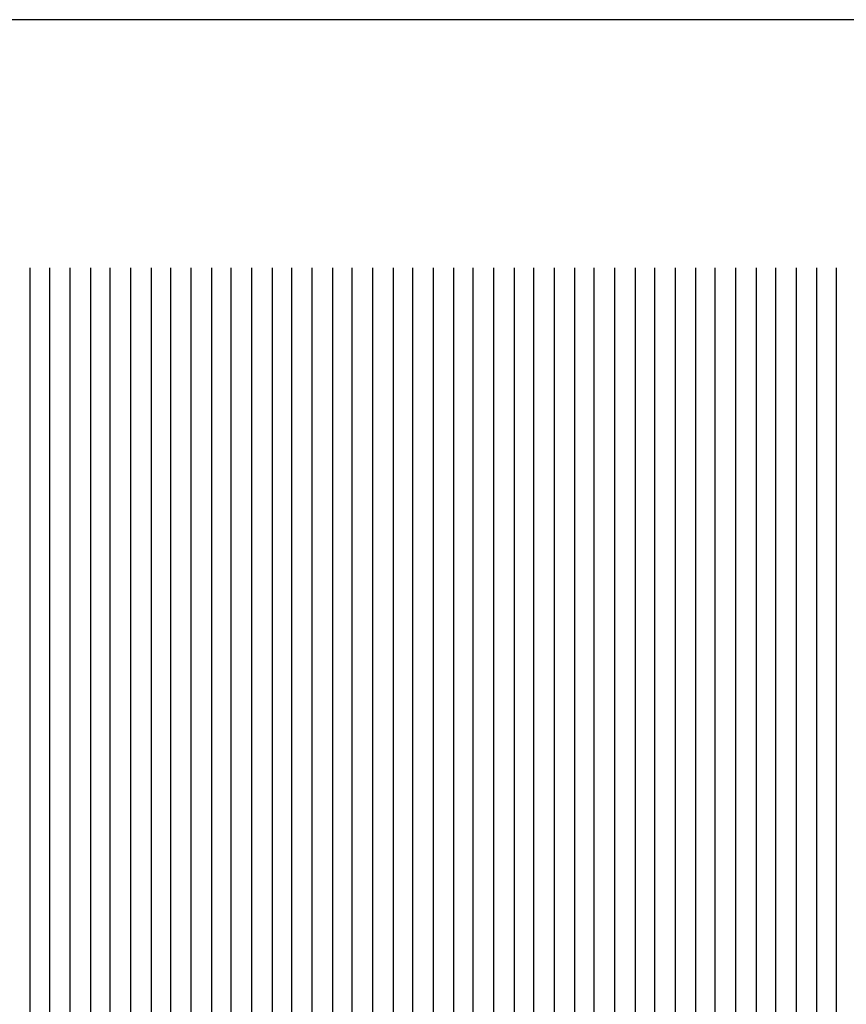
# Model space of a CAD drawing. Extents: x -0.6 to 1.54, y -0.37 to 1.17.
# Tile 64 of 79: x 1.02472 to 1.03156, y 0.12795 to 0.13608. Entities that reach past the tile are written whole.
import ezdxf

# ---------------------------------------------------------------- set-up
doc = ezdxf.new("R2010")
doc.units = 0
doc.linetypes.add('KCONTINUOUS', pattern=[0])
doc.layers.add('W01_---', color=7, linetype='CONTINUOUS')

msp = doc.modelspace()

# ---------------------------------------------------------------- linework, layer by layer
at = {"layer": 'W01_---', "color": 7, "linetype": 'KCONTINUOUS'}
for p, q in [((1.15392, 0.13608), (0.99392, 0.13608)), ((1.02481, 0.13403), (1.02481, 0.13203)), ((1.02497, 0.13403), (1.02497, 0.13203)), ((1.02514, 0.13403), (1.02514, 0.13203)), ((1.02531, 0.13403), (1.02531, 0.13203)), ((1.0254699, 0.13403), (1.0254699, 0.13203)), ((1.02564, 0.13403), (1.02564, 0.13203)), ((1.02581, 0.13403), (1.02581, 0.13203)), ((1.02597, 0.13403), (1.02597, 0.13203)), ((1.02614, 0.13403), (1.02614, 0.13203)), ((1.0263099, 0.13403), (1.0263099, 0.13203)), ((1.02647, 0.13403), (1.02647, 0.13203)), ((1.02664, 0.13403), (1.02664, 0.13203)), ((1.02681, 0.13403), (1.02681, 0.13203)), ((1.02697, 0.13403), (1.02697, 0.13203)), ((1.0271399, 0.13403), (1.0271399, 0.13203)), ((1.02731, 0.13403), (1.02731, 0.13203)), ((1.02747, 0.13403), (1.02747, 0.13203)), ((1.02764, 0.13403), (1.02764, 0.13203)), ((1.02781, 0.13403), (1.02781, 0.13003)), ((1.0279699, 0.13403), (1.0279699, 0.13203)), ((1.02814, 0.13403), (1.02814, 0.13003)), ((1.02831, 0.13403), (1.02831, 0.12653)), ((1.02847, 0.13403), (1.02847, 0.12653)), ((1.02864, 0.13403), (1.02864, 0.12653)), ((1.0288099, 0.13403), (1.0288099, 0.12653)), ((1.02897, 0.13403), (1.02897, 0.12653)), ((1.02914, 0.13403), (1.02914, 0.12653)), ((1.02931, 0.13403), (1.02931, 0.12653)), ((1.02947, 0.13403), (1.02947, 0.12653)), ((1.0296399, 0.13403), (1.0296399, 0.12653)), ((1.02981, 0.13403), (1.02981, 0.12653)), ((1.02997, 0.13403), (1.02997, 0.12653)), ((1.03014, 0.13403), (1.03014, 0.12653)), ((1.03031, 0.13403), (1.03031, 0.12653)), ((1.0304699, 0.13403), (1.0304699, 0.12653)), ((1.03064, 0.13403), (1.03064, 0.12619)), ((1.03081, 0.13403), (1.03081, 0.12503)), ((1.03097, 0.13403), (1.03097, 0.12519)), ((1.03114, 0.13403), (1.03114, 0.12619)), ((1.0313099, 0.13403), (1.0313099, 0.12653)), ((1.03147, 0.13403), (1.03147, 0.12653)), ((1.02481, 0.13203), (1.02481, 0.13186)), ((1.02497, 0.13203), (1.02497, 0.13186)), ((1.02514, 0.13203), (1.02514, 0.13186)), ((1.02531, 0.13203), (1.02531, 0.13186)), ((1.0254699, 0.13203), (1.0254699, 0.13186)), ((1.02564, 0.13203), (1.02564, 0.13186)), ((1.02581, 0.13203), (1.02581, 0.13186)), ((1.02597, 0.13203), (1.02597, 0.13186)), ((1.02614, 0.13203), (1.02614, 0.13186)), ((1.0263099, 0.13203), (1.0263099, 0.13186)), ((1.02647, 0.13203), (1.02647, 0.13186)), ((1.02664, 0.13203), (1.02664, 0.13186)), ((1.02681, 0.13203), (1.02681, 0.13186)), ((1.02697, 0.13203), (1.02697, 0.13186)), ((1.0271399, 0.13203), (1.0271399, 0.13186)), ((1.02731, 0.13203), (1.02731, 0.13186)), ((1.02747, 0.13203), (1.02747, 0.13186)), ((1.02764, 0.13203), (1.02764, 0.13186)), ((1.0279699, 0.13203), (1.0279699, 0.13019)), ((1.02481, 0.13186), (1.02481, 0.13169)), ((1.02497, 0.13186), (1.02497, 0.13169)), ((1.02514, 0.13186), (1.02514, 0.13169)), ((1.02531, 0.13186), (1.02531, 0.13169)), ((1.0254699, 0.13186), (1.0254699, 0.13169)), ((1.02564, 0.13186), (1.02564, 0.13169)), ((1.02581, 0.13186), (1.02581, 0.13169)), ((1.02597, 0.13186), (1.02597, 0.13169)), ((1.02614, 0.13186), (1.02614, 0.13169)), ((1.0263099, 0.13186), (1.0263099, 0.13169)), ((1.02647, 0.13186), (1.02647, 0.13169)), ((1.02664, 0.13186), (1.02664, 0.13169)), ((1.02681, 0.13186), (1.02681, 0.13169)), ((1.02697, 0.13186), (1.02697, 0.13169)), ((1.0271399, 0.13186), (1.0271399, 0.13169)), ((1.02731, 0.13186), (1.02731, 0.13169)), ((1.02747, 0.13186), (1.02747, 0.13169)), ((1.02764, 0.13186), (1.02764, 0.13169)), ((1.02481, 0.13169), (1.02481, 0.13053)), ((1.02497, 0.13169), (1.02497, 0.13053)), ((1.02514, 0.13169), (1.02514, 0.13053)), ((1.02531, 0.13169), (1.02531, 0.13053)), ((1.0254699, 0.13169), (1.0254699, 0.13053)), ((1.02564, 0.13169), (1.02564, 0.13053)), ((1.02581, 0.13169), (1.02581, 0.13053)), ((1.02597, 0.13169), (1.02597, 0.13053)), ((1.02614, 0.13169), (1.02614, 0.13019)), ((1.0263099, 0.13169), (1.0263099, 0.12969)), ((1.02647, 0.13169), (1.02647, 0.12969)), ((1.02664, 0.13169), (1.02664, 0.13019)), ((1.02681, 0.13169), (1.02681, 0.13053)), ((1.02697, 0.13169), (1.02697, 0.13053)), ((1.0271399, 0.13169), (1.0271399, 0.13053)), ((1.02731, 0.13169), (1.02731, 0.13053)), ((1.02747, 0.13169), (1.02747, 0.13053)), ((1.02764, 0.13169), (1.02764, 0.13053)), ((1.02481, 0.13053), (1.02481, 0.13036)), ((1.02497, 0.13053), (1.02497, 0.13036)), ((1.02514, 0.13053), (1.02514, 0.13036)), ((1.02531, 0.13053), (1.02531, 0.13036)), ((1.0254699, 0.13053), (1.0254699, 0.13036)), ((1.02564, 0.13053), (1.02564, 0.13036)), ((1.02581, 0.13053), (1.02581, 0.13036)), ((1.02597, 0.13053), (1.02597, 0.13036)), ((1.02681, 0.13053), (1.02681, 0.13036)), ((1.02697, 0.13053), (1.02697, 0.13036)), ((1.0271399, 0.13053), (1.0271399, 0.13036)), ((1.02731, 0.13053), (1.02731, 0.13036)), ((1.02747, 0.13053), (1.02747, 0.13036)), ((1.02764, 0.13053), (1.02764, 0.13036)), ((1.02481, 0.13036), (1.02481, 0.13019)), ((1.02497, 0.13036), (1.02497, 0.13019)), ((1.02514, 0.13036), (1.02514, 0.13019)), ((1.02531, 0.13036), (1.02531, 0.13019)), ((1.0254699, 0.13036), (1.0254699, 0.13019)), ((1.02564, 0.13036), (1.02564, 0.13019)), ((1.02581, 0.13036), (1.02581, 0.13019)), ((1.02597, 0.13036), (1.02597, 0.13019)), ((1.02681, 0.13036), (1.02681, 0.13019)), ((1.02697, 0.13036), (1.02697, 0.13019)), ((1.0271399, 0.13036), (1.0271399, 0.13019)), ((1.02731, 0.13036), (1.02731, 0.13019)), ((1.02747, 0.13036), (1.02747, 0.13019)), ((1.02764, 0.13036), (1.02764, 0.13019)), ((1.02481, 0.13019), (1.02481, 0.13003)), ((1.02497, 0.13019), (1.02497, 0.13003)), ((1.02514, 0.13019), (1.02514, 0.13003)), ((1.02531, 0.13019), (1.02531, 0.13003)), ((1.0254699, 0.13019), (1.0254699, 0.13003)), ((1.02564, 0.13019), (1.02564, 0.13003)), ((1.02581, 0.13019), (1.02581, 0.13003)), ((1.02597, 0.13019), (1.02597, 0.13003)), ((1.02614, 0.13019), (1.02614, 0.13003)), ((1.02664, 0.13019), (1.02664, 0.13003)), ((1.02681, 0.13019), (1.02681, 0.13003)), ((1.02697, 0.13019), (1.02697, 0.13003)), ((1.0271399, 0.13019), (1.0271399, 0.13003)), ((1.02731, 0.13019), (1.02731, 0.13003)), ((1.02747, 0.13019), (1.02747, 0.13003)), ((1.02764, 0.13019), (1.02764, 0.13003)), ((1.0279699, 0.13019), (1.0279699, 0.13003)), ((1.02481, 0.13003), (1.02481, 0.12953)), ((1.02497, 0.13003), (1.02497, 0.12953)), ((1.02514, 0.13003), (1.02514, 0.12969)), ((1.02531, 0.13003), (1.02531, 0.12969)), ((1.0254699, 0.13003), (1.0254699, 0.12969)), ((1.02564, 0.13003), (1.02564, 0.12969)), ((1.02581, 0.13003), (1.02581, 0.12919)), ((1.02597, 0.13003), (1.02597, 0.12919)), ((1.02614, 0.13003), (1.02614, 0.12986)), ((1.02664, 0.13003), (1.02664, 0.12986)), ((1.02681, 0.13003), (1.02681, 0.12986)), ((1.02697, 0.13003), (1.02697, 0.12986)), ((1.0271399, 0.13003), (1.0271399, 0.12986)), ((1.02731, 0.13003), (1.02731, 0.12986)), ((1.02747, 0.13003), (1.02747, 0.12986)), ((1.02764, 0.13003), (1.02764, 0.12969)), ((1.02781, 0.13003), (1.02781, 0.12903)), ((1.0279699, 0.13003), (1.0279699, 0.12903)), ((1.02814, 0.13003), (1.02814, 0.12903)), ((1.02614, 0.12986), (1.02614, 0.12953)), ((1.02664, 0.12986), (1.02664, 0.12969)), ((1.02681, 0.12986), (1.02681, 0.12903)), ((1.02697, 0.12986), (1.02697, 0.12969)), ((1.0271399, 0.12986), (1.0271399, 0.12969)), ((1.02731, 0.12986), (1.02731, 0.12936)), ((1.02747, 0.12986), (1.02747, 0.12936)), ((1.02514, 0.12969), (1.02514, 0.12953)), ((1.02531, 0.12969), (1.02531, 0.12953)), ((1.0254699, 0.12969), (1.0254699, 0.12953)), ((1.02564, 0.12969), (1.02564, 0.12953)), ((1.0263099, 0.12969), (1.0263099, 0.12953)), ((1.02647, 0.12969), (1.02647, 0.12953)), ((1.02664, 0.12969), (1.02664, 0.12853)), ((1.02697, 0.12969), (1.02697, 0.12903)), ((1.0271399, 0.12969), (1.0271399, 0.12953)), ((1.02764, 0.12969), (1.02764, 0.12953)), ((1.02481, 0.12953), (1.02481, 0.12919)), ((1.02497, 0.12953), (1.02497, 0.12919)), ((1.02514, 0.12953), (1.02514, 0.12919)), ((1.02531, 0.12953), (1.02531, 0.12919)), ((1.0254699, 0.12953), (1.0254699, 0.12919)), ((1.02564, 0.12953), (1.02564, 0.12919)), ((1.02614, 0.12953), (1.02614, 0.12919)), ((1.0263099, 0.12953), (1.0263099, 0.12903)), ((1.02647, 0.12953), (1.02647, 0.12886)), ((1.0271399, 0.12953), (1.0271399, 0.12919)), ((1.02764, 0.12953), (1.02764, 0.12919)), ((1.02731, 0.12936), (1.02731, 0.12919)), ((1.02747, 0.12936), (1.02747, 0.12919)), ((1.02481, 0.12919), (1.02481, 0.12903)), ((1.02497, 0.12919), (1.02497, 0.12903)), ((1.02514, 0.12919), (1.02514, 0.12903)), ((1.02531, 0.12919), (1.02531, 0.12903)), ((1.0254699, 0.12919), (1.0254699, 0.12903)), ((1.02564, 0.12919), (1.02564, 0.12903)), ((1.02581, 0.12919), (1.02581, 0.12903)), ((1.02597, 0.12919), (1.02597, 0.12903)), ((1.02614, 0.12919), (1.02614, 0.12903)), ((1.0271399, 0.12919), (1.0271399, 0.12886)), ((1.02731, 0.12919), (1.02731, 0.12903)), ((1.02747, 0.12919), (1.02747, 0.12903)), ((1.02764, 0.12919), (1.02764, 0.12903)), ((1.02481, 0.12903), (1.02481, 0.12886)), ((1.02497, 0.12903), (1.02497, 0.12886)), ((1.02514, 0.12903), (1.02514, 0.12886)), ((1.02531, 0.12903), (1.02531, 0.12886)), ((1.0254699, 0.12903), (1.0254699, 0.12886)), ((1.02564, 0.12903), (1.02564, 0.12886)), ((1.02581, 0.12903), (1.02581, 0.12886)), ((1.02597, 0.12903), (1.02597, 0.12886)), ((1.02614, 0.12903), (1.02614, 0.12886)), ((1.0263099, 0.12903), (1.0263099, 0.12886)), ((1.02681, 0.12903), (1.02681, 0.12886)), ((1.02697, 0.12903), (1.02697, 0.12886)), ((1.02731, 0.12903), (1.02731, 0.12886)), ((1.02747, 0.12903), (1.02747, 0.12869)), ((1.02764, 0.12903), (1.02764, 0.12886)), ((1.02781, 0.12903), (1.02781, 0.12819)), ((1.0279699, 0.12903), (1.0279699, 0.12886)), ((1.02814, 0.12903), (1.02814, 0.12819)), ((1.02481, 0.12886), (1.02481, 0.12869)), ((1.02497, 0.12886), (1.02497, 0.12869)), ((1.02514, 0.12886), (1.02514, 0.12869)), ((1.02531, 0.12886), (1.02531, 0.12869)), ((1.0254699, 0.12886), (1.0254699, 0.12869)), ((1.02564, 0.12886), (1.02564, 0.12869)), ((1.02581, 0.12886), (1.02581, 0.12869)), ((1.02597, 0.12886), (1.02597, 0.12869)), ((1.02614, 0.12886), (1.02614, 0.12869)), ((1.0263099, 0.12886), (1.0263099, 0.12869)), ((1.02647, 0.12886), (1.02647, 0.12869)), ((1.02681, 0.12886), (1.02681, 0.12869)), ((1.02697, 0.12886), (1.02697, 0.12869)), ((1.0271399, 0.12886), (1.0271399, 0.12869)), ((1.02731, 0.12886), (1.02731, 0.12869)), ((1.02764, 0.12886), (1.02764, 0.12869)), ((1.0279699, 0.12886), (1.0279699, 0.12869)), ((1.02481, 0.12869), (1.02481, 0.12853)), ((1.02497, 0.12869), (1.02497, 0.12853)), ((1.02514, 0.12869), (1.02514, 0.12853)), ((1.02531, 0.12869), (1.02531, 0.12853)), ((1.0254699, 0.12869), (1.0254699, 0.12853)), ((1.02564, 0.12869), (1.02564, 0.12853)), ((1.02581, 0.12869), (1.02581, 0.12853)), ((1.02597, 0.12869), (1.02597, 0.12819)), ((1.02614, 0.12869), (1.02614, 0.12853)), ((1.0263099, 0.12869), (1.0263099, 0.12836)), ((1.02647, 0.12869), (1.02647, 0.12853)), ((1.02681, 0.12869), (1.02681, 0.12853)), ((1.02697, 0.12869), (1.02697, 0.12819)), ((1.0271399, 0.12869), (1.0271399, 0.12853)), ((1.02731, 0.12869), (1.02731, 0.12853)), ((1.02747, 0.12869), (1.02747, 0.12853)), ((1.02764, 0.12869), (1.02764, 0.12853)), ((1.0279699, 0.12869), (1.0279699, 0.12853)), ((1.02481, 0.12853), (1.02481, 0.12836)), ((1.02497, 0.12853), (1.02497, 0.12836)), ((1.02514, 0.12853), (1.02514, 0.12836)), ((1.02531, 0.12853), (1.02531, 0.12836)), ((1.0254699, 0.12853), (1.0254699, 0.12836)), ((1.02564, 0.12853), (1.02564, 0.12836)), ((1.02581, 0.12853), (1.02581, 0.12819)), ((1.02614, 0.12853), (1.02614, 0.12836)), ((1.02647, 0.12853), (1.02647, 0.12819)), ((1.02664, 0.12853), (1.02664, 0.12836)), ((1.02681, 0.12853), (1.02681, 0.12803)), ((1.0271399, 0.12853), (1.0271399, 0.12819)), ((1.02731, 0.12853), (1.02731, 0.12803)), ((1.02747, 0.12853), (1.02747, 0.12819)), ((1.02764, 0.12853), (1.02764, 0.12836)), ((1.0279699, 0.12853), (1.0279699, 0.12836)), ((1.02481, 0.12836), (1.02481, 0.12819)), ((1.02497, 0.12836), (1.02497, 0.12819)), ((1.02514, 0.12836), (1.02514, 0.12819)), ((1.02531, 0.12836), (1.02531, 0.12819)), ((1.0254699, 0.12836), (1.0254699, 0.12819)), ((1.02564, 0.12836), (1.02564, 0.12803)), ((1.02614, 0.12836), (1.02614, 0.12819)), ((1.0263099, 0.12836), (1.0263099, 0.12819)), ((1.02664, 0.12836), (1.02664, 0.12803)), ((1.02764, 0.12836), (1.02764, 0.12819)), ((1.0279699, 0.12836), (1.0279699, 0.12819)), ((1.02481, 0.12819), (1.02481, 0.12803)), ((1.02497, 0.12819), (1.02497, 0.12803)), ((1.02514, 0.12819), (1.02514, 0.12803)), ((1.02531, 0.12819), (1.02531, 0.12803)), ((1.0254699, 0.12819), (1.0254699, 0.12803)), ((1.02581, 0.12819), (1.02581, 0.12803)), ((1.02597, 0.12819), (1.02597, 0.12803)), ((1.02614, 0.12819), (1.02614, 0.12803)), ((1.0263099, 0.12819), (1.0263099, 0.12803)), ((1.02647, 0.12819), (1.02647, 0.12803)), ((1.02697, 0.12819), (1.02697, 0.12803)), ((1.0271399, 0.12819), (1.0271399, 0.12803)), ((1.02747, 0.12819), (1.02747, 0.12803)), ((1.02764, 0.12819), (1.02764, 0.12803)), ((1.02781, 0.12819), (1.02781, 0.12803)), ((1.0279699, 0.12819), (1.0279699, 0.12619)), ((1.02814, 0.12819), (1.02814, 0.12636)), ((1.02481, 0.12803), (1.02481, 0.12786)), ((1.02497, 0.12803), (1.02497, 0.12786)), ((1.02514, 0.12803), (1.02514, 0.12786)), ((1.02531, 0.12803), (1.02531, 0.12786)), ((1.0254699, 0.12803), (1.0254699, 0.12786)), ((1.02564, 0.12803), (1.02564, 0.12786)), ((1.02581, 0.12803), (1.02581, 0.12786)), ((1.02597, 0.12803), (1.02597, 0.12786)), ((1.02614, 0.12803), (1.02614, 0.12786)), ((1.0263099, 0.12803), (1.0263099, 0.12786)), ((1.02647, 0.12803), (1.02647, 0.12786)), ((1.02664, 0.12803), (1.02664, 0.12786)), ((1.02681, 0.12803), (1.02681, 0.12786)), ((1.02697, 0.12803), (1.02697, 0.12786)), ((1.0271399, 0.12803), (1.0271399, 0.12786)), ((1.02731, 0.12803), (1.02731, 0.12786)), ((1.02747, 0.12803), (1.02747, 0.12786)), ((1.02764, 0.12803), (1.02764, 0.12786)), ((1.02781, 0.12803), (1.02781, 0.12703))]:
    msp.add_line(p, q, dxfattribs=at)

doc.saveas('drawing.dxf')
